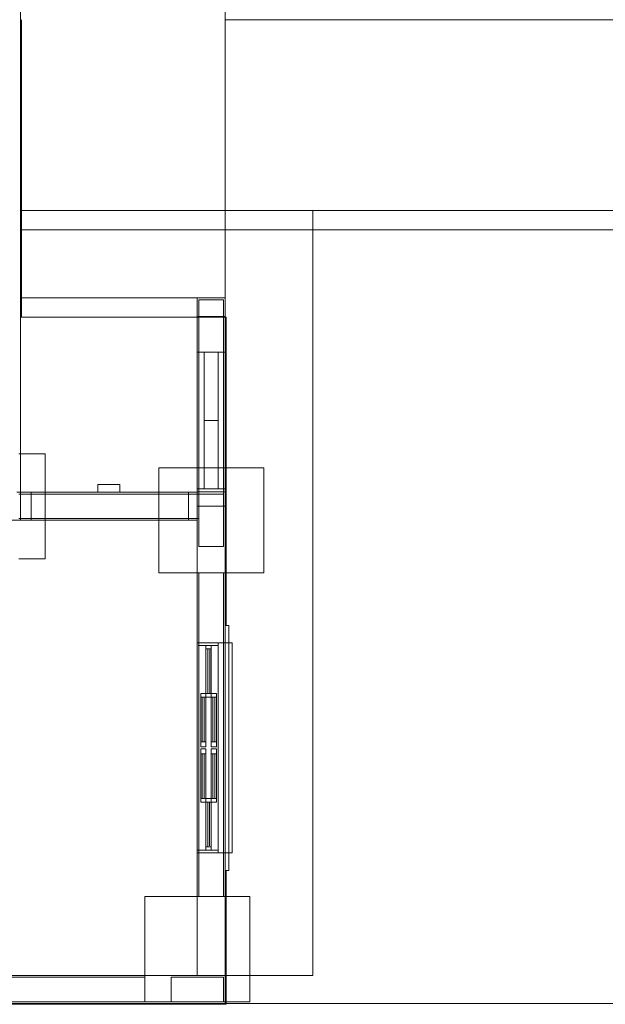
# Model space of a CAD drawing. Header units: millimetres. Extents: x -16331 to -10174, y -4135 to -3584.
# Tile 241 of 256: x -10349.51 to -10342.82, y -3952.35 to -3941.1. Entities that reach past the tile are written whole.
import ezdxf

# ---------------------------------------------------------------- set-up
doc = ezdxf.new("R2010")
doc.units = ezdxf.units.MM
doc.layers.add('A-DETL', color=7, linetype='Continuous', lineweight=5, true_color=0x00a600)
for name, color, linetype in [('A-FLOR', 252, 'Continuous'), ('A-WALL', 7, 'Continuous'), ('Q-CASE', 31, 'Continuous')]:
    doc.layers.add(name, color=color, linetype=linetype)
for name, color, linetype, lineweight in [('A-GLAZ', 7, 'Continuous', 5), ('I-WALL', 7, 'Continuous', 5), ('IFC-IfcFlowTerminal-Contorno', 250, 'Continuous', 5), ('IFC-IfcFurnishingElement-Contorno', 250, 'Continuous', 5), ('IFC-IfcSlab-Contorno', 250, 'Continuous', 5), ('IFC-IfcSpace-Contorno', 250, 'Continuous', 5), ('IFC-IfcWall-Contorno', 250, 'Continuous', 5), ('IFC-IfcWallStandardCase-Contorno', 250, 'Continuous', 5), ('IFC-Pilar-Contorno', 83, 'Continuous', 5), ('IFC-Sapata-Contorno', 253, 'Continuous', 5), ('IFC-Viga-Contorno', 66, 'Continuous', 5)]:
    doc.layers.add(name, color=color, linetype=linetype, lineweight=lineweight)

msp = doc.modelspace()

# ---------------------------------------------------------------- linework, layer by layer
at = {"layer": 'A-DETL', "color": 7, "lineweight": 5}
for p, q in [((-10336.1649, -3943.2752), (-10346.1649, -3943.2752)), ((-10346.1649, -3943.2752), (-10346.1649, -3952.0152)), ((-10347.1849, -3944.2952), (-10347.4649, -3944.2952)), ((-10347.4649, -3944.2952), (-10347.4649, -3944.8952)), ((-10347.1849, -3944.8952), (-10347.1849, -3944.2952)), ((-10347.4849, -3944.8952), (-10347.1649, -3944.8952)), ((-10347.4649, -3944.8952), (-10347.1849, -3944.8952)), ((-10347.1649, -3946.4552), (-10347.4849, -3946.4552)), ((-10347.1849, -3946.5152), (-10347.4649, -3946.5152)), ((-10347.4649, -3946.5152), (-10347.4649, -3947.1152)), ((-10347.1849, -3947.1152), (-10347.1849, -3946.5152)), ((-10347.4649, -3947.1152), (-10347.1849, -3947.1152)), ((-10347.2449, -3948.2152), (-10347.4849, -3948.2152)), ((-10347.1249, -3948.2152), (-10347.2449, -3948.2152)), ((-10347.2449, -3948.2152), (-10347.2449, -3950.6152)), ((-10347.0849, -3948.2152), (-10347.1249, -3948.2152)), ((-10347.0849, -3950.6152), (-10347.0849, -3948.2152)), ((-10347.3849, -3948.7952), (-10347.4449, -3948.7952)), ((-10347.4449, -3948.7952), (-10347.4449, -3948.8352)), ((-10347.4449, -3948.8352), (-10347.4449, -3949.3452)), ((-10347.4269, -3948.8352), (-10347.4449, -3948.8352)), ((-10347.4049, -3948.8352), (-10347.4269, -3948.8352)), ((-10347.4269, -3948.8352), (-10347.4269, -3949.3452)), ((-10347.3849, -3948.8352), (-10347.4049, -3948.8352)), ((-10347.4049, -3949.3452), (-10347.4049, -3948.8352)), ((-10347.3849, -3948.8352), (-10347.3849, -3948.7952)), ((-10347.3849, -3949.3452), (-10347.3849, -3948.8352)), ((-10347.4449, -3949.3452), (-10347.4449, -3949.4052)), ((-10347.4449, -3949.3452), (-10347.4269, -3949.3452)), ((-10347.4449, -3949.4052), (-10347.3849, -3949.4052)), ((-10347.3849, -3949.4252), (-10347.4449, -3949.4252)), ((-10347.4449, -3949.4252), (-10347.4449, -3949.4852)), ((-10347.4269, -3949.3452), (-10347.4049, -3949.3452)), ((-10347.4049, -3949.3452), (-10347.3849, -3949.3452)), ((-10347.3849, -3949.4052), (-10347.3849, -3949.3452)), ((-10347.3849, -3949.4852), (-10347.3849, -3949.4252)), ((-10347.4269, -3949.4852), (-10347.4449, -3949.4852)), ((-10347.4449, -3949.4852), (-10347.4449, -3949.9952)), ((-10347.4269, -3949.4852), (-10347.4269, -3949.9952)), ((-10347.4049, -3949.4852), (-10347.4269, -3949.4852)), ((-10347.3849, -3949.4852), (-10347.4049, -3949.4852)), ((-10347.4049, -3949.9952), (-10347.4049, -3949.4852)), ((-10347.3849, -3949.9952), (-10347.3849, -3949.4852)), ((-10347.4449, -3949.9952), (-10347.4449, -3950.0352)), ((-10347.4449, -3949.9952), (-10347.4269, -3949.9952)), ((-10347.4449, -3950.0352), (-10347.3849, -3950.0352)), ((-10347.4269, -3949.9952), (-10347.4049, -3949.9952)), ((-10347.4049, -3949.9952), (-10347.3849, -3949.9952)), ((-10347.3849, -3950.0352), (-10347.3849, -3949.9952)), ((-10347.2449, -3950.6152), (-10347.4849, -3950.6152)), ((-10347.2449, -3950.6152), (-10347.1249, -3950.6152)), ((-10347.1249, -3950.6152), (-10347.0849, -3950.6152)), ((-10347.1849, -3952.0352), (-10347.7849, -3952.0352)), ((-10347.7849, -3952.0352), (-10347.7849, -3952.3152)), ((-10347.1849, -3952.3152), (-10347.1849, -3952.0352)), ((-10346.1649, -3952.0152), (-10347.1649, -3952.0152)), ((-10347.1649, -3952.0152), (-10347.1649, -3952.3352)), ((-10347.7849, -3952.3152), (-10347.1849, -3952.3152))]:
    msp.add_line(p, q, dxfattribs=at)
at = {"layer": 'A-DETL', "linetype": 'Continuous', "lineweight": 5}
msp.add_line((-10347.1649, -3952.3352), (-10336.1649, -3952.3352), dxfattribs=at)
at = {"layer": 'A-FLOR', "lineweight": 5}
for p, q in [((-10347.1649, -3944.275), (-10347.1649, -3940.8752)), ((-10349.5049, -3943.2752), (-10346.1649, -3943.2752)), ((-10347.4849, -3944.275), (-10349.5049, -3944.275)), ((-10347.5849, -3946.4952), (-10349.3849, -3946.4952)), ((-10349.3849, -3946.8152), (-10347.5849, -3946.8152))]:
    msp.add_line(p, q, dxfattribs=at)
at = {"layer": 'A-GLAZ', "lineweight": 5}
for p, q in [((-10347.2449, -3948.2152), (-10347.4849, -3948.2152)), ((-10347.4849, -3950.6152), (-10347.4849, -3948.2152)), ((-10347.4849, -3948.2152), (-10347.2449, -3948.2152)), ((-10347.2449, -3948.2452), (-10347.4749, -3948.2452)), ((-10347.3849, -3948.7952), (-10347.3849, -3948.2452)), ((-10347.3249, -3948.2852), (-10347.3849, -3948.2852)), ((-10347.3649, -3948.7952), (-10347.3649, -3948.2852)), ((-10347.3429, -3948.2852), (-10347.3429, -3948.7952)), ((-10347.3249, -3948.2452), (-10347.3249, -3948.7952)), ((-10347.3249, -3948.7952), (-10347.3849, -3948.7952)), ((-10347.3249, -3948.8352), (-10347.3849, -3948.8352)), ((-10347.3249, -3949.4052), (-10347.3249, -3948.7952)), ((-10347.3249, -3948.7952), (-10347.2649, -3948.7952)), ((-10347.2649, -3948.8352), (-10347.3249, -3948.8352)), ((-10347.3049, -3949.3452), (-10347.3049, -3948.8352)), ((-10347.2829, -3948.8352), (-10347.2829, -3949.3452)), ((-10347.2649, -3948.7952), (-10347.2649, -3949.4052)), ((-10347.2649, -3949.3452), (-10347.3249, -3949.3452)), ((-10347.2649, -3949.4052), (-10347.3249, -3949.4052)), ((-10347.3249, -3950.0352), (-10347.3249, -3949.4252)), ((-10347.3249, -3949.4252), (-10347.2649, -3949.4252)), ((-10347.2649, -3949.4252), (-10347.2649, -3950.0352)), ((-10347.2649, -3949.4852), (-10347.3249, -3949.4852)), ((-10347.3049, -3949.9952), (-10347.3049, -3949.4852)), ((-10347.2829, -3949.4852), (-10347.2829, -3949.9952)), ((-10347.3849, -3949.9952), (-10347.3249, -3949.9952)), ((-10347.3249, -3950.0352), (-10347.3849, -3950.0352)), ((-10347.3849, -3950.5852), (-10347.3849, -3950.0352)), ((-10347.3649, -3950.0352), (-10347.3649, -3950.5452)), ((-10347.3449, -3950.5352), (-10347.3449, -3950.0352)), ((-10347.2649, -3949.9952), (-10347.3249, -3949.9952)), ((-10347.3249, -3950.0352), (-10347.3249, -3950.5852)), ((-10347.2649, -3950.0352), (-10347.3249, -3950.0352)), ((-10347.3249, -3950.5452), (-10347.3849, -3950.5452)), ((-10347.2449, -3950.5852), (-10347.4849, -3950.5852)), ((-10347.2449, -3950.6152), (-10347.4849, -3950.6152)), ((-10347.2449, -3950.6152), (-10347.4849, -3950.6152))]:
    msp.add_line(p, q, dxfattribs=at)
at = {"layer": 'A-WALL', "lineweight": 5}
for p, q in [((-10347.1249, -3948.0152), (-10347.1649, -3948.0152)), ((-10347.1649, -3948.0152), (-10347.1649, -3948.2152)), ((-10347.1249, -3948.2152), (-10347.1249, -3948.0152)), ((-10347.1649, -3950.6152), (-10347.1649, -3950.8152)), ((-10347.1249, -3950.8152), (-10347.1249, -3950.6152)), ((-10347.1649, -3950.8152), (-10347.1249, -3950.8152))]:
    msp.add_line(p, q, dxfattribs=at)
at = {"layer": 'I-WALL', "lineweight": 5}
for p, q in [((-10349.5049, -3946.4952), (-10349.5049, -3938.3352)), ((-10347.1649, -3944.275), (-10347.4849, -3944.275)), ((-10347.4849, -3946.4952), (-10347.4849, -3944.275)), ((-10347.1649, -3944.275), (-10347.1649, -3948.2152)), ((-10347.4849, -3944.8952), (-10347.4649, -3944.8952)), ((-10347.1849, -3944.8952), (-10347.1649, -3944.8952)), ((-10349.3849, -3946.4952), (-10349.5049, -3946.4952)), ((-10349.3849, -3946.8152), (-10349.3849, -3946.4952)), ((-10347.4849, -3946.4952), (-10347.5849, -3946.4952)), ((-10347.5849, -3946.4952), (-10347.5849, -3946.8152)), ((-10347.4049, -3946.4552), (-10347.4849, -3946.4552)), ((-10347.1649, -3946.4552), (-10347.2449, -3946.4552)), ((-10354.9451, -3946.8152), (-10349.3849, -3946.8152)), ((-10347.5849, -3946.8152), (-10347.4849, -3946.8152)), ((-10347.4849, -3946.8152), (-10347.4849, -3948.2152)), ((-10347.4849, -3950.6152), (-10347.4849, -3952.0152)), ((-10347.1649, -3952.0152), (-10347.1649, -3950.6152)), ((-10347.4849, -3952.0152), (-10354.2851, -3952.0152)), ((-10364.8449, -3952.3352), (-10347.1649, -3952.3352))]:
    msp.add_line(p, q, dxfattribs=at)
at = {"layer": 'IFC-IfcFlowTerminal-Contorno', "lineweight": 5}
for p, q in [((-10348.6202, -3946.406), (-10348.6202, -3946.4357)), ((-10348.6198, -3946.406), (-10348.6202, -3946.406)), ((-10348.6202, -3946.4357), (-10348.6202, -3946.494)), ((-10348.6202, -3946.494), (-10348.6177, -3946.494)), ((-10348.619, -3946.406), (-10348.6198, -3946.406)), ((-10348.6186, -3946.406), (-10348.619, -3946.406)), ((-10348.6177, -3946.406), (-10348.6186, -3946.406)), ((-10348.6173, -3946.406), (-10348.6177, -3946.406)), ((-10348.6177, -3946.494), (-10348.6173, -3946.494)), ((-10348.6152, -3946.406), (-10348.6173, -3946.406)), ((-10348.6173, -3946.494), (-10348.6168, -3946.494)), ((-10348.6168, -3946.494), (-10348.6163, -3946.494)), ((-10348.6163, -3946.494), (-10348.6152, -3946.494)), ((-10348.614, -3946.406), (-10348.6152, -3946.406)), ((-10348.6152, -3946.494), (-10348.614, -3946.494)), ((-10348.614, -3946.494), (-10348.6133, -3946.494)), ((-10348.6125, -3946.406), (-10348.6133, -3946.406)), ((-10348.6117, -3946.406), (-10348.6125, -3946.406)), ((-10348.6107, -3946.406), (-10348.6117, -3946.406)), ((-10348.6117, -3946.494), (-10348.6107, -3946.494)), ((-10348.6107, -3946.494), (-10348.6085, -3946.494)), ((-10348.6085, -3946.494), (-10348.6071, -3946.494)), ((-10348.6071, -3946.494), (-10348.6054, -3946.494)), ((-10348.601, -3946.406), (-10348.6054, -3946.406)), ((-10348.6054, -3946.494), (-10348.6035, -3946.494)), ((-10348.6035, -3946.494), (-10348.601, -3946.494)), ((-10348.5979, -3946.406), (-10348.601, -3946.406)), ((-10348.601, -3946.494), (-10348.5979, -3946.494)), ((-10348.5659, -3946.406), (-10348.5979, -3946.406)), ((-10348.5979, -3946.494), (-10348.5939, -3946.494)), ((-10348.5939, -3946.494), (-10348.5882, -3946.494)), ((-10348.5882, -3946.494), (-10348.5659, -3946.494)), ((-10348.4555, -3946.406), (-10348.5659, -3946.406)), ((-10348.5659, -3946.494), (-10348.4555, -3946.494)), ((-10348.371, -3946.406), (-10348.4555, -3946.406)), ((-10348.4555, -3946.494), (-10348.371, -3946.494)), ((-10348.371, -3946.4643), (-10348.371, -3946.406)), ((-10348.371, -3946.494), (-10348.371, -3946.4643))]:
    msp.add_line(p, q, dxfattribs=at)
at = {"layer": 'IFC-IfcFurnishingElement-Contorno', "lineweight": 5}
for p, q in [((-10347.2449, -3944.8952), (-10347.4049, -3944.8952)), ((-10347.4049, -3944.8952), (-10347.4049, -3945.6752)), ((-10347.2449, -3945.6752), (-10347.2449, -3944.8952)), ((-10347.2449, -3945.6752), (-10347.4049, -3945.6752)), ((-10347.4049, -3945.6752), (-10347.4049, -3946.4552)), ((-10347.4049, -3945.6752), (-10347.2449, -3945.6752)), ((-10347.2449, -3946.4552), (-10347.2449, -3945.6752)), ((-10347.4049, -3946.4552), (-10347.2449, -3946.4552)), ((-10347.0937, -3948.2152), (-10347.1249, -3948.2152)), ((-10347.0892, -3948.2152), (-10347.0937, -3948.2152)), ((-10347.086, -3948.2152), (-10347.0892, -3948.2152)), ((-10347.0849, -3948.2152), (-10347.086, -3948.2152)), ((-10347.0849, -3950.6152), (-10347.0849, -3948.2152)), ((-10347.1249, -3950.6152), (-10347.0937, -3950.6152)), ((-10347.0937, -3950.6152), (-10347.0892, -3950.6152)), ((-10347.0892, -3950.6152), (-10347.086, -3950.6152)), ((-10347.086, -3950.6152), (-10347.0849, -3950.6152))]:
    msp.add_line(p, q, dxfattribs=at)
at = {"layer": 'IFC-IfcSlab-Contorno', "lineweight": 5}
for p, q in [((-10347.1649, -3943.4952), (-10347.1649, -3941.0952)), ((-10347.1649, -3941.0952), (-10347.1649, -3943.4952)), ((-10346.1649, -3941.0952), (-10347.1649, -3941.0952)), ((-10336.1649, -3941.0952), (-10346.1649, -3941.0952)), ((-10347.1649, -3943.4952), (-10349.4949, -3943.4952)), ((-10349.4949, -3943.4952), (-10348.5049, -3943.4952)), ((-10348.5049, -3943.4952), (-10347.1649, -3943.4952)), ((-10346.1649, -3943.4952), (-10347.1649, -3943.4952)), ((-10347.1649, -3943.4952), (-10347.1649, -3944.495)), ((-10347.1649, -3944.495), (-10347.1649, -3943.4952)), ((-10347.1649, -3943.4952), (-10346.1649, -3943.4952)), ((-10346.1649, -3944.495), (-10346.1649, -3943.4952)), ((-10346.1649, -3943.4952), (-10336.1649, -3943.4952)), ((-10346.1649, -3943.4952), (-10346.1649, -3952.0152)), ((-10336.1649, -3943.4952), (-10346.1649, -3943.4952)), ((-10349.5049, -3944.495), (-10347.4849, -3944.495)), ((-10347.4849, -3944.495), (-10347.1649, -3944.495)), ((-10347.1649, -3944.495), (-10347.1649, -3944.8952)), ((-10346.1649, -3952.0152), (-10346.1649, -3944.495)), ((-10347.1649, -3944.8952), (-10347.1649, -3946.4552)), ((-10347.1649, -3946.4552), (-10347.1649, -3946.4902)), ((-10347.1649, -3946.4902), (-10347.1649, -3946.6552)), ((-10347.1649, -3946.6552), (-10347.1649, -3948.0152)), ((-10347.1649, -3950.8152), (-10347.1649, -3952.0152)), ((-10347.1649, -3952.0152), (-10347.1549, -3952.0152)), ((-10347.1549, -3952.0152), (-10347.1249, -3952.0152)), ((-10346.1649, -3952.0152), (-10347.1549, -3952.0152)), ((-10347.1249, -3952.0152), (-10347.0849, -3952.0152)), ((-10347.0849, -3952.0152), (-10346.1649, -3952.0152)), ((-10347.1649, -3952.3352), (-10336.1649, -3952.3352))]:
    msp.add_line(p, q, dxfattribs=at)
at = {"layer": 'IFC-IfcSpace-Contorno', "lineweight": 5}
for p, q in [((-10349.5049, -3944.495), (-10349.5049, -3946.3816)), ((-10349.4949, -3944.495), (-10349.5049, -3944.495)), ((-10349.3902, -3944.495), (-10349.4949, -3944.495)), ((-10347.4849, -3944.495), (-10349.3902, -3944.495)), ((-10347.4849, -3944.8952), (-10347.4849, -3944.495)), ((-10347.4849, -3946.3816), (-10347.4849, -3944.8952)), ((-10349.5049, -3946.3816), (-10349.5049, -3946.4952)), ((-10347.4849, -3946.406), (-10347.4849, -3946.3816)), ((-10349.5049, -3946.4952), (-10349.4949, -3946.4952)), ((-10349.4949, -3946.4952), (-10349.3902, -3946.4952)), ((-10349.3902, -3946.4952), (-10348.371, -3946.4952)), ((-10348.371, -3946.4952), (-10347.4849, -3946.4952)), ((-10347.4849, -3946.4552), (-10347.4849, -3946.406)), ((-10347.4849, -3946.4902), (-10347.4849, -3946.4552)), ((-10347.4849, -3946.494), (-10347.4849, -3946.4902)), ((-10347.4849, -3946.4952), (-10347.4849, -3946.494)), ((-10349.5049, -3946.8152), (-10349.6649, -3946.8152)), ((-10349.3849, -3946.8152), (-10349.5049, -3946.8152)), ((-10347.4849, -3946.8152), (-10349.3849, -3946.8152)), ((-10347.4849, -3951.72), (-10347.4849, -3946.8152)), ((-10347.4849, -3952.0152), (-10347.4849, -3951.72)), ((-10353.8991, -3952.0152), (-10347.4849, -3952.0152))]:
    msp.add_line(p, q, dxfattribs=at)
at = {"layer": 'IFC-IfcWall-Contorno', "lineweight": 5}
for p, q in [((-10347.4849, -3944.4852), (-10347.4849, -3944.495)), ((-10347.1649, -3944.4852), (-10347.4849, -3944.4852)), ((-10347.4849, -3944.495), (-10347.4849, -3944.4952)), ((-10347.4849, -3944.4952), (-10347.1649, -3944.4952)), ((-10347.1649, -3944.495), (-10347.1649, -3944.4852)), ((-10347.1649, -3944.4952), (-10347.1649, -3944.495)), ((-10347.1649, -3948.0152), (-10347.1649, -3950.8152)), ((-10347.1549, -3948.0152), (-10347.1649, -3948.0152)), ((-10347.1249, -3948.0152), (-10347.1549, -3948.0152)), ((-10347.1249, -3948.2152), (-10347.1249, -3948.0152)), ((-10347.1249, -3950.6152), (-10347.1249, -3948.2152)), ((-10347.1249, -3950.8152), (-10347.1249, -3950.6152)), ((-10347.1649, -3950.8152), (-10347.1549, -3950.8152)), ((-10347.1549, -3950.8152), (-10347.1249, -3950.8152)), ((-10348.3599, -3952.0152), (-10354.2851, -3952.0152)), ((-10348.0811, -3952.0152), (-10348.3599, -3952.0152)), ((-10347.206, -3952.0152), (-10348.0811, -3952.0152)), ((-10347.1649, -3952.0152), (-10347.206, -3952.0152)), ((-10347.1649, -3952.0564), (-10347.1649, -3952.0152)), ((-10347.1649, -3952.3352), (-10347.1649, -3952.0564)), ((-10364.8549, -3952.3452), (-10347.1549, -3952.3452)), ((-10347.1649, -3952.3352), (-10354.6051, -3952.3352)), ((-10354.4451, -3952.3352), (-10348.1016, -3952.3352)), ((-10348.1016, -3952.3352), (-10347.1649, -3952.3352)), ((-10347.1549, -3952.3352), (-10347.1649, -3952.3352)), ((-10347.1549, -3952.3452), (-10347.1549, -3952.3352))]:
    msp.add_line(p, q, dxfattribs=at)
at = {"layer": 'IFC-IfcWallStandardCase-Contorno', "lineweight": 5}
for p, q in [((-10349.5049, -3943.4952), (-10349.5049, -3941.0952)), ((-10349.5049, -3941.0952), (-10349.5049, -3943.4952)), ((-10349.4949, -3943.4952), (-10349.4949, -3941.0952)), ((-10349.5049, -3944.495), (-10349.5049, -3943.4952)), ((-10349.5049, -3943.4952), (-10349.5049, -3944.495)), ((-10349.4949, -3944.495), (-10349.4949, -3943.4952)), ((-10349.5049, -3945.4452), (-10349.5049, -3944.495)), ((-10347.4849, -3944.4952), (-10347.4849, -3944.556)), ((-10347.4437, -3944.4952), (-10347.4849, -3944.4952)), ((-10347.4849, -3944.556), (-10347.4849, -3944.8952)), ((-10347.1649, -3944.4952), (-10347.4437, -3944.4952)), ((-10347.1649, -3944.556), (-10347.1649, -3944.4952)), ((-10347.1549, -3944.4952), (-10347.1649, -3944.4952)), ((-10347.1649, -3944.4952), (-10347.1649, -3944.8952)), ((-10347.1649, -3944.8952), (-10347.1649, -3944.556)), ((-10347.1549, -3948.0152), (-10347.1549, -3944.4952)), ((-10347.4849, -3944.8952), (-10347.4049, -3944.8952)), ((-10347.4849, -3944.8952), (-10347.4849, -3945.6752)), ((-10347.4049, -3944.8952), (-10347.4849, -3944.8952)), ((-10347.4049, -3944.8952), (-10347.2449, -3944.8952)), ((-10347.2449, -3944.8952), (-10347.1649, -3944.8952)), ((-10347.1649, -3944.8952), (-10347.2449, -3944.8952)), ((-10347.1649, -3945.6752), (-10347.1649, -3944.8952)), ((-10347.1649, -3944.8952), (-10347.1649, -3946.4552)), ((-10349.5049, -3946.4952), (-10349.5049, -3945.4452)), ((-10347.4849, -3945.6752), (-10347.4849, -3946.4552)), ((-10347.1649, -3946.4552), (-10347.1649, -3945.6752)), ((-10349.546, -3946.4952), (-10349.5049, -3946.4952)), ((-10349.5049, -3946.4952), (-10349.5049, -3946.7869)), ((-10349.4949, -3946.4952), (-10349.5049, -3946.4952)), ((-10349.494, -3946.4952), (-10349.4949, -3946.4952)), ((-10349.4407, -3946.4952), (-10349.494, -3946.4952)), ((-10348.4779, -3946.4952), (-10349.4407, -3946.4952)), ((-10347.5383, -3946.4952), (-10348.4779, -3946.4952)), ((-10347.4849, -3946.4952), (-10347.5383, -3946.4952)), ((-10347.4849, -3946.4552), (-10347.4849, -3946.4848)), ((-10347.4049, -3946.4552), (-10347.4849, -3946.4552)), ((-10347.4849, -3946.4552), (-10347.4049, -3946.4552)), ((-10347.4849, -3946.4848), (-10347.4849, -3946.4902)), ((-10347.4849, -3946.4902), (-10347.4437, -3946.4902)), ((-10347.206, -3946.4902), (-10347.4849, -3946.4902)), ((-10347.4849, -3946.4902), (-10347.4849, -3946.4952)), ((-10347.4849, -3946.6552), (-10347.4849, -3946.4952)), ((-10347.4849, -3946.4952), (-10347.4849, -3946.6339)), ((-10347.4437, -3946.4902), (-10347.1649, -3946.4902)), ((-10347.2449, -3946.4552), (-10347.4049, -3946.4552)), ((-10347.1649, -3946.4552), (-10347.2449, -3946.4552)), ((-10347.2449, -3946.4552), (-10347.1649, -3946.4552)), ((-10347.1649, -3946.4902), (-10347.206, -3946.4902)), ((-10347.1649, -3946.4848), (-10347.1649, -3946.4552)), ((-10347.1649, -3946.4552), (-10347.1649, -3946.4902)), ((-10347.1649, -3946.4902), (-10347.1649, -3946.4848)), ((-10347.1649, -3946.6339), (-10347.1649, -3946.4902)), ((-10347.1649, -3946.4902), (-10347.1649, -3946.6552)), ((-10347.4849, -3946.6339), (-10347.4849, -3946.6552)), ((-10347.4437, -3946.6552), (-10347.4849, -3946.6552)), ((-10347.4849, -3946.6552), (-10347.4849, -3946.8152)), ((-10347.4849, -3946.7869), (-10347.4849, -3946.6552)), ((-10347.4849, -3946.6552), (-10347.206, -3946.6552)), ((-10347.1649, -3946.6552), (-10347.4437, -3946.6552)), ((-10347.206, -3946.6552), (-10347.1649, -3946.6552)), ((-10347.1649, -3946.6552), (-10347.1649, -3946.6339)), ((-10347.1649, -3947.0074), (-10347.1649, -3946.6552)), ((-10347.1649, -3946.6552), (-10347.1649, -3948.0152)), ((-10349.5049, -3946.7869), (-10349.5049, -3946.8152)), ((-10349.5049, -3946.8152), (-10349.494, -3946.8152)), ((-10349.494, -3946.8152), (-10349.4407, -3946.8152)), ((-10349.4407, -3946.8152), (-10349.3849, -3946.8152)), ((-10349.3849, -3946.8152), (-10348.4779, -3946.8152)), ((-10348.4779, -3946.8152), (-10347.5383, -3946.8152)), ((-10347.5383, -3946.8152), (-10347.4849, -3946.8152)), ((-10347.4849, -3946.8152), (-10347.4849, -3946.7869)), ((-10347.4849, -3946.8152), (-10347.4849, -3947.0074)), ((-10347.4849, -3947.0074), (-10347.4849, -3947.6479)), ((-10347.1649, -3947.6479), (-10347.1649, -3947.0074)), ((-10347.4849, -3947.6479), (-10347.4849, -3948.2152)), ((-10347.1649, -3948.0152), (-10347.1649, -3947.6479)), ((-10347.1649, -3948.2152), (-10347.1649, -3948.0152)), ((-10347.4849, -3948.2152), (-10347.4849, -3949.1752)), ((-10347.1649, -3949.1752), (-10347.1649, -3948.2152)), ((-10347.4849, -3949.1752), (-10347.4849, -3950.6152)), ((-10347.1649, -3950.6152), (-10347.1649, -3949.1752)), ((-10347.4849, -3950.6152), (-10347.4849, -3951.1243)), ((-10347.1649, -3950.8152), (-10347.1649, -3950.6152)), ((-10347.1649, -3951.1243), (-10347.1649, -3950.8152)), ((-10347.1649, -3950.8152), (-10347.1649, -3952.0152)), ((-10347.1549, -3952.0152), (-10347.1549, -3950.8152)), ((-10347.4849, -3951.1243), (-10347.4849, -3951.699)), ((-10347.1649, -3951.699), (-10347.1649, -3951.1243)), ((-10347.4849, -3951.699), (-10347.4849, -3952.0152)), ((-10347.1649, -3952.0152), (-10347.1649, -3951.699)), ((-10347.4849, -3952.0152), (-10347.4437, -3952.0152)), ((-10347.4437, -3952.0152), (-10347.1649, -3952.0152)), ((-10347.1649, -3952.0152), (-10347.1649, -3952.3352)), ((-10347.1549, -3952.3352), (-10347.1549, -3952.0152)), ((-10347.1649, -3952.3352), (-10347.1549, -3952.3352))]:
    msp.add_line(p, q, dxfattribs=at)
at = {"layer": 'IFC-Pilar-Contorno', "lineweight": 5}
for p, q in [((-10347.4649, -3944.2952), (-10347.4649, -3944.818)), ((-10347.4288, -3944.2952), (-10347.4649, -3944.2952)), ((-10347.1849, -3944.2952), (-10347.4288, -3944.2952)), ((-10347.1849, -3944.3724), (-10347.1849, -3944.2952)), ((-10347.1849, -3944.8952), (-10347.1849, -3944.3724)), ((-10347.4649, -3944.818), (-10347.4649, -3944.8952)), ((-10347.4649, -3944.8952), (-10347.2209, -3944.8952)), ((-10347.2209, -3944.8952), (-10347.1849, -3944.8952)), ((-10347.4649, -3946.5152), (-10347.4649, -3946.7952)), ((-10347.4288, -3946.5152), (-10347.4649, -3946.5152)), ((-10347.1849, -3946.5152), (-10347.4288, -3946.5152)), ((-10347.1849, -3946.5924), (-10347.1849, -3946.5152)), ((-10347.1849, -3947.1152), (-10347.1849, -3946.5924)), ((-10347.4649, -3946.7952), (-10347.4649, -3947.038)), ((-10347.4649, -3947.038), (-10347.4649, -3947.1152)), ((-10347.4649, -3947.1152), (-10347.2209, -3947.1152)), ((-10347.2209, -3947.1152), (-10347.1849, -3947.1152)), ((-10347.7849, -3952.0352), (-10347.7849, -3952.2791)), ((-10347.7077, -3952.0352), (-10347.7849, -3952.0352)), ((-10347.1849, -3952.0352), (-10347.7077, -3952.0352)), ((-10347.1849, -3952.0712), (-10347.1849, -3952.0352)), ((-10347.1849, -3952.3152), (-10347.1849, -3952.0712)), ((-10347.7849, -3952.2791), (-10347.7849, -3952.3152)), ((-10347.7849, -3952.3152), (-10347.2621, -3952.3152)), ((-10347.2621, -3952.3152), (-10347.1849, -3952.3152))]:
    msp.add_line(p, q, dxfattribs=at)
at = {"layer": 'IFC-Sapata-Contorno', "lineweight": 5}
for p, q in [((-10349.2249, -3946.0552), (-10349.5249, -3946.0552)), ((-10349.2249, -3946.5152), (-10349.2249, -3946.0552)), ((-10347.9249, -3946.2152), (-10347.9249, -3946.5152)), ((-10347.4649, -3946.2152), (-10347.9249, -3946.2152)), ((-10347.1849, -3946.2152), (-10347.4649, -3946.2152)), ((-10346.7249, -3946.2152), (-10347.1849, -3946.2152)), ((-10346.7249, -3946.5152), (-10346.7249, -3946.2152)), ((-10349.2249, -3946.7952), (-10349.2249, -3946.5152)), ((-10347.9249, -3946.5152), (-10347.9249, -3946.7952)), ((-10346.7249, -3946.7952), (-10346.7249, -3946.5152)), ((-10349.2249, -3947.2552), (-10349.2249, -3946.7952)), ((-10347.9249, -3946.7952), (-10347.9249, -3947.1152)), ((-10346.7249, -3947.4152), (-10346.7249, -3946.7952)), ((-10347.9249, -3947.1152), (-10347.9249, -3947.4152)), ((-10349.5249, -3947.2552), (-10349.2249, -3947.2552)), ((-10347.9249, -3947.4152), (-10347.4649, -3947.4152)), ((-10347.4649, -3947.4152), (-10347.1849, -3947.4152)), ((-10347.1849, -3947.4152), (-10346.7249, -3947.4152)), ((-10348.0849, -3951.1152), (-10348.0849, -3952.0352)), ((-10347.4649, -3951.1152), (-10348.0849, -3951.1152)), ((-10347.1849, -3951.1152), (-10347.4649, -3951.1152)), ((-10346.8849, -3951.1152), (-10347.1849, -3951.1152)), ((-10346.8849, -3952.0352), (-10346.8849, -3951.1152)), ((-10348.0849, -3952.0352), (-10348.0849, -3952.3152)), ((-10346.8849, -3952.3152), (-10346.8849, -3952.0352)), ((-10348.0849, -3952.3152), (-10347.7849, -3952.3152)), ((-10347.1849, -3952.3152), (-10346.8849, -3952.3152))]:
    msp.add_line(p, q, dxfattribs=at)
at = {"layer": 'IFC-Viga-Contorno', "lineweight": 5}
for p, q in [((-10347.4649, -3944.8952), (-10347.4649, -3946.2152)), ((-10347.1849, -3946.2152), (-10347.1849, -3944.8952)), ((-10347.4649, -3946.2152), (-10347.4649, -3946.5152)), ((-10347.1849, -3946.5152), (-10347.1849, -3946.2152)), ((-10349.2249, -3946.5152), (-10349.5249, -3946.5152)), ((-10347.9249, -3946.5152), (-10349.2249, -3946.5152)), ((-10347.4649, -3946.5152), (-10347.9249, -3946.5152)), ((-10347.4649, -3946.5152), (-10347.1849, -3946.5152)), ((-10347.4649, -3946.7952), (-10347.4649, -3946.5152)), ((-10349.5249, -3946.7952), (-10349.2249, -3946.7952)), ((-10349.2249, -3946.7952), (-10347.9249, -3946.7952)), ((-10347.9249, -3946.7952), (-10347.4649, -3946.7952)), ((-10347.4649, -3947.4152), (-10347.4649, -3951.1152)), ((-10347.1849, -3951.1152), (-10347.1849, -3947.4152)), ((-10347.4649, -3951.1152), (-10347.1849, -3951.1152)), ((-10348.0849, -3952.0352), (-10354.0051, -3952.0352)), ((-10348.0849, -3952.3152), (-10348.0849, -3952.0352)), ((-10354.0051, -3952.3152), (-10348.0849, -3952.3152))]:
    msp.add_line(p, q, dxfattribs=at)
at = {"layer": 'Q-CASE', "lineweight": 5}
for p, q in [((-10347.4049, -3945.6752), (-10347.4049, -3944.8952)), ((-10347.2449, -3944.8952), (-10347.2449, -3945.6752)), ((-10347.4049, -3946.4552), (-10347.4049, -3945.6752)), ((-10347.2449, -3945.6752), (-10347.4049, -3945.6752)), ((-10347.4049, -3945.6752), (-10347.2449, -3945.6752)), ((-10347.2449, -3945.6752), (-10347.2449, -3946.4552)), ((-10347.4049, -3946.4552), (-10347.2449, -3946.4552))]:
    msp.add_line(p, q, dxfattribs=at)

doc.saveas('drawing.dxf')
